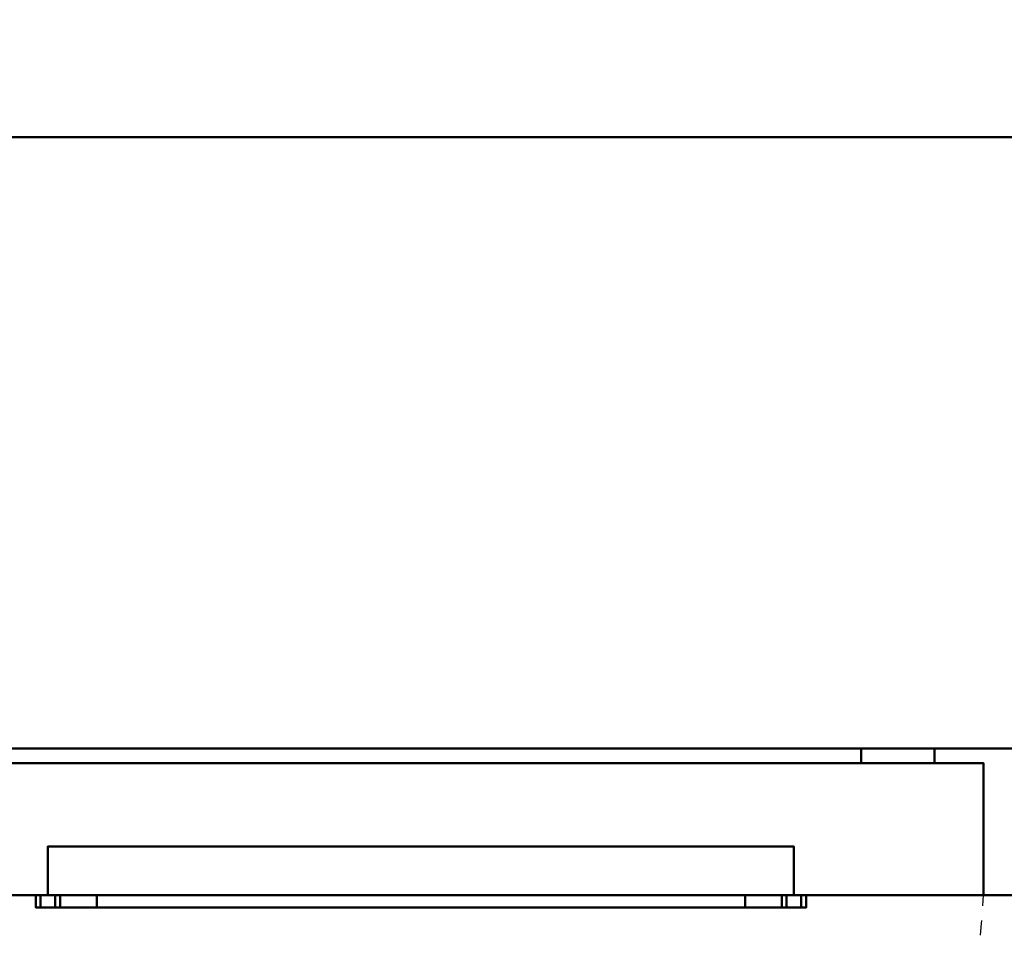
# Model space of a CAD drawing. Header units: millimetres. Extents: x -1749 to 536, y -1543 to 732.
# Tile 14 of 25: x -352 to 50, y -86 to 290. Entities that reach past the tile are written whole.
import ezdxf

# ---------------------------------------------------------------- set-up
doc = ezdxf.new("R2010")
doc.units = ezdxf.units.MM
doc.linetypes.add('Dash', pattern=[11.999999, 6, -6])
doc.layers.add('Q-SPCQ', color=7, linetype='Continuous', lineweight=30)

# ---------------------------------------------------------------- blocks, each defined once
blk = doc.blocks.new('rf8.pizza4')
at = {"layer": 'Q-SPCQ', "lineweight": 40}
for points in [[(2133.16, 3187.22), (-151.84, 3187.22), (-151.84, 3927.22), (2133.16, 3927.22)], [(-151.84, 3437.22, 765), (2133.16, 3437.22, 765), (2133.16, 3437.22, 886.13), (-151.84, 3437.22, 886.13)], [(2133.16, 3127.22, 765), (2133.16, 3437.22, 765), (-151.84, 3437.22, 765), (-151.84, 3127.22, 765)], [(2133.16, 3127.22, 778), (2133.16, 3437.22, 778), (-151.84, 3437.22, 778), (-151.84, 3127.22, 778)], [(2133.16, 3127.22, 765), (-151.84, 3127.22, 765), (-151.84, 3437.22, 765), (2133.16, 3437.22, 765)], [(2133.16, 3437.22, 778), (2133.16, 3437.22, 765), (-151.84, 3437.22, 765), (-151.84, 3437.22, 778)], [(2133.16, 3187.22, 720), (-151.84, 3187.22, 720), (-151.84, 3187.22), (2133.16, 3187.22)], [(-151.84, 3127.22, 720), (-151.84, 3187.22, 720), (2133.16, 3187.22, 720), (2133.16, 3127.22, 720)], [(1199.16, 3181.22, 668), (1619.16, 3181.22, 668), (1619.16, 3187.22, 668), (1199.16, 3187.22, 668)], [(1199.16, 3181.22, 48), (1199.16, 3187.22, 48), (1619.16, 3187.22, 48), (1619.16, 3181.22, 48)], [(1229.16, 3181.22, 78), (1589.16, 3181.22, 78), (1589.16, 3187.22, 78), (1229.16, 3187.22, 78)], [(1229.16, 3181.22, 638), (1229.16, 3187.22, 638), (1589.16, 3187.22, 638), (1589.16, 3181.22, 638)], [(1589.16, 3181.22, 638), (1589.16, 3187.22, 638), (1589.16, 3187.22, 78), (1589.16, 3181.22, 78)], [(1619.16, 3181.22, 668), (1619.16, 3181.22, 48), (1619.16, 3187.22, 48), (1619.16, 3187.22, 668)], [(1639.16, 3181.22, 703), (1639.16, 3181.22, 13), (1179.16, 3181.22, 13), (1179.16, 3181.22, 703)], [(1179.16, 3127.22, 703), (1639.16, 3127.22, 703), (1639.16, 3181.22, 703), (1179.16, 3181.22, 703)], [(1179.16, 3127.22, 13), (1179.16, 3181.22, 13), (1639.16, 3181.22, 13), (1639.16, 3127.22, 13)], [(1639.16, 3127.22, 703), (1639.16, 3127.22, 13), (1639.16, 3181.22, 13), (1639.16, 3181.22, 703)], [(1561.66, 3147.22, 643), (1561.66, 3147.22, 663), (1256.66, 3147.22, 663), (1256.66, 3147.22, 643)], [(1561.66, 3127.22, 663), (1256.66, 3127.22, 663), (1256.66, 3147.22, 663), (1561.66, 3147.22, 663)], [(2133.16, 3127.22, 720), (2133.16, 3127.22, 765), (-151.84, 3127.22, 765), (-151.84, 3127.22, 720)], [(2133.16, 3127.22, 778), (-151.84, 3127.22, 778), (-151.84, 3127.22, 765), (2133.16, 3127.22, 765)], [(1251.66, 3122.22, 671), (1251.66, 3127.22, 671), (1251.66, 3127.22, 575), (1251.66, 3122.22, 575)], [(1564.66, 3122.22, 673), (1564.66, 3127.22, 673), (1253.66, 3127.22, 673), (1253.66, 3122.22, 673)], [(1261.66, 3122.22, 575), (1261.66, 3127.22, 575), (1261.66, 3127.22, 633), (1261.66, 3122.22, 633)], [(1276.66, 3122.22, 648), (1276.66, 3127.22, 648), (1541.66, 3127.22, 648), (1541.66, 3122.22, 648)], [(1556.66, 3122.22, 633), (1556.66, 3127.22, 633), (1556.66, 3127.22, 575), (1556.66, 3122.22, 575)], [(1566.66, 3122.22, 575), (1566.66, 3127.22, 575), (1566.66, 3127.22, 671), (1566.66, 3122.22, 671)]]:
    blk.add_3dface(points, dxfattribs=at)
for points, invisible_edges in [([(976.16, 3493.36, 894.02), (-123.84, 3493.36, 894.02), (-151.84, 3437.22, 886.13), (2133.16, 3437.22, 886.13)], 10), ([(2133.16, 3437.22, 886.13), (2105.16, 3493.36, 894.02), (1005.16, 3493.36, 894.02), (976.16, 3493.36, 894.02)], 13), ([(1199.16, 3187.22, 48), (1229.16, 3187.22, 78), (1589.16, 3187.22, 78), (1619.16, 3187.22, 48)], 5), ([(1589.16, 3187.22, 638), (1229.16, 3187.22, 638), (1199.16, 3187.22, 668), (1619.16, 3187.22, 668)], 10), ([(1619.16, 3187.22, 48), (1589.16, 3187.22, 78), (1589.16, 3187.22, 638), (1619.16, 3187.22, 668)], 5), ([(1199.16, 3181.22, 668), (1229.16, 3181.22, 638), (1589.16, 3181.22, 638), (1619.16, 3181.22, 668)], 5), ([(1589.16, 3181.22, 78), (1229.16, 3181.22, 78), (1199.16, 3181.22, 48), (1619.16, 3181.22, 48)], 10), ([(1619.16, 3181.22, 668), (1589.16, 3181.22, 638), (1589.16, 3181.22, 78), (1619.16, 3181.22, 48)], 5), ([(1256.66, 3127.22, 663), (1256.66, 3144.95, 618.56), (1256.66, 3147.22, 643), (1256.66, 3147.22, 663)], 1), ([(1256.66, 3147.22, 643), (1256.66, 3144.95, 618.56), (1561.66, 3144.95, 618.56), (1561.66, 3147.22, 643)], 2), ([(1256.66, 3127.22, 663), (1256.66, 3127.22, 573), (1256.66, 3138.2, 594.95), (1256.66, 3144.95, 618.56)], 8), ([(1256.66, 3144.95, 618.56), (1256.66, 3138.2, 594.95), (1561.66, 3138.2, 594.95), (1561.66, 3144.95, 618.56)], 10), ([(1561.66, 3147.22, 643), (1561.66, 3144.95, 618.56), (1561.66, 3127.22, 663), (1561.66, 3147.22, 663)], 2), ([(1561.66, 3138.2, 594.95), (1561.66, 3127.22, 573), (1561.66, 3127.22, 663), (1561.66, 3144.95, 618.56)], 4), ([(1256.66, 3138.2, 594.95), (1256.66, 3127.22, 573), (1561.66, 3127.22, 573), (1561.66, 3138.2, 594.95)], 8), ([(1256.66, 3127.22, 663), (1561.66, 3127.22, 663), (1639.16, 3127.22, 703), (1179.16, 3127.22, 703)], 10), ([(1179.16, 3127.22, 13), (1639.16, 3127.22, 13), (1561.66, 3127.22, 573), (1256.66, 3127.22, 573)], 10), ([(1256.66, 3127.22, 573), (1256.66, 3127.22, 663), (1179.16, 3127.22, 703), (1179.16, 3127.22, 13)], 10), ([(1251.66, 3127.22, 671), (1252.66, 3127.22, 672.73), (1253.14, 3127.22, 672.93), (1253.66, 3127.22, 673)], 9), ([(1251.66, 3127.22, 671), (1251.72, 3127.22, 671.52), (1251.92, 3127.22, 672), (1252.24, 3127.22, 672.41)], 8), ([(1251.66, 3127.22, 671), (1252.24, 3127.22, 672.41), (1252.66, 3127.22, 672.73)], 13), ([(1269.16, 3127.22, 645.99), (1251.66, 3127.22, 671), (1253.66, 3127.22, 673), (1272.77, 3127.22, 647.49)], 7), ([(1251.66, 3127.22, 671), (1262.17, 3127.22, 636.88), (1261.66, 3127.22, 633), (1251.66, 3127.22, 575)], 5), ([(1266.05, 3127.22, 643.61), (1263.67, 3127.22, 640.5), (1251.66, 3127.22, 671)], 14), ([(1262.17, 3127.22, 636.88), (1251.66, 3127.22, 671), (1263.67, 3127.22, 640.5)], 3), ([(1269.16, 3127.22, 645.99), (1266.05, 3127.22, 643.61), (1251.66, 3127.22, 671)], 14), ([(1251.92, 3127.22, 574), (1251.72, 3127.22, 574.48), (1251.66, 3127.22, 575), (1252.24, 3127.22, 573.59)], 4), ([(1252.66, 3127.22, 573.27), (1252.24, 3127.22, 573.59), (1251.66, 3127.22, 575), (1253.14, 3127.22, 573.07)], 6), ([(1253.66, 3127.22, 573), (1253.14, 3127.22, 573.07), (1251.66, 3127.22, 575), (1256.66, 3127.22, 573)], 6), ([(1261.66, 3127.22, 575), (1256.66, 3127.22, 573), (1251.66, 3127.22, 575), (1261.66, 3127.22, 633)], 7), ([(1251.66, 3122.22, 671), (1251.72, 3122.22, 671.52), (1251.72, 3127.22, 671.52), (1251.66, 3127.22, 671)], 2), ([(1251.66, 3127.22, 575), (1251.72, 3127.22, 574.48), (1251.72, 3122.22, 574.48), (1251.66, 3122.22, 575)], 2), ([(1251.92, 3127.22, 672), (1251.72, 3127.22, 671.52), (1251.72, 3122.22, 671.52), (1251.92, 3122.22, 672)], 10), ([(1251.72, 3127.22, 574.48), (1251.92, 3127.22, 574), (1251.92, 3122.22, 574), (1251.72, 3122.22, 574.48)], 10), ([(1252.24, 3127.22, 672.41), (1251.92, 3127.22, 672), (1251.92, 3122.22, 672), (1252.24, 3122.22, 672.41)], 10), ([(1252.24, 3122.22, 573.59), (1251.92, 3122.22, 574), (1251.92, 3127.22, 574), (1252.24, 3127.22, 573.59)], 10), ([(1252.24, 3122.22, 672.41), (1252.66, 3122.22, 672.73), (1252.66, 3127.22, 672.73), (1252.24, 3127.22, 672.41)], 10), ([(1252.24, 3127.22, 573.59), (1252.66, 3127.22, 573.27), (1252.66, 3122.22, 573.27), (1252.24, 3122.22, 573.59)], 10), ([(1253.14, 3127.22, 672.93), (1252.66, 3127.22, 672.73), (1252.66, 3122.22, 672.73), (1253.14, 3122.22, 672.93)], 10), ([(1252.66, 3127.22, 573.27), (1253.14, 3127.22, 573.07), (1253.14, 3122.22, 573.07), (1252.66, 3122.22, 573.27)], 10), ([(1253.66, 3127.22, 673), (1253.14, 3127.22, 672.93), (1253.14, 3122.22, 672.93), (1253.66, 3122.22, 673)], 2), ([(1253.66, 3122.22, 573), (1253.14, 3122.22, 573.07), (1253.14, 3127.22, 573.07), (1253.66, 3127.22, 573)], 2), ([(1276.66, 3127.22, 648), (1272.77, 3127.22, 647.49), (1253.66, 3127.22, 673), (1564.66, 3127.22, 673)], 10), ([(1256.66, 3127.22, 573), (1259.66, 3122.22, 573), (1253.66, 3122.22, 573), (1253.66, 3127.22, 573)], 1), ([(1259.66, 3127.22, 573), (1256.66, 3127.22, 573), (1261.66, 3127.22, 575), (1260.17, 3127.22, 573.07)], 6), ([(1256.66, 3127.22, 573), (1259.66, 3127.22, 573), (1259.66, 3122.22, 573)], 12), ([(1259.66, 3127.22, 573), (1260.17, 3127.22, 573.07), (1260.17, 3122.22, 573.07), (1259.66, 3122.22, 573)], 2), ([(1261.66, 3127.22, 575), (1261.07, 3127.22, 573.59), (1260.66, 3127.22, 573.27), (1260.17, 3127.22, 573.07)], 9), ([(1260.17, 3127.22, 573.07), (1260.66, 3127.22, 573.27), (1260.66, 3122.22, 573.27), (1260.17, 3122.22, 573.07)], 10), ([(1261.07, 3122.22, 573.59), (1260.66, 3122.22, 573.27), (1260.66, 3127.22, 573.27), (1261.07, 3127.22, 573.59)], 10), ([(1261.39, 3127.22, 574), (1261.07, 3127.22, 573.59), (1261.66, 3127.22, 575), (1261.59, 3127.22, 574.48)], 2), ([(1261.07, 3127.22, 573.59), (1261.39, 3127.22, 574), (1261.39, 3122.22, 574), (1261.07, 3122.22, 573.59)], 10), ([(1261.39, 3127.22, 574), (1261.59, 3127.22, 574.48), (1261.59, 3122.22, 574.48), (1261.39, 3122.22, 574)], 10), ([(1261.66, 3122.22, 575), (1261.59, 3122.22, 574.48), (1261.59, 3127.22, 574.48), (1261.66, 3127.22, 575)], 2), ([(1262.17, 3122.22, 636.88), (1261.66, 3122.22, 633), (1261.66, 3127.22, 633), (1262.17, 3127.22, 636.88)], 8), ([(1263.67, 3122.22, 640.5), (1262.17, 3122.22, 636.88), (1262.17, 3127.22, 636.88), (1263.67, 3127.22, 640.5)], 10), ([(1263.67, 3127.22, 640.5), (1266.05, 3127.22, 643.61), (1266.05, 3122.22, 643.61), (1263.67, 3122.22, 640.5)], 10), ([(1266.05, 3127.22, 643.61), (1269.16, 3127.22, 645.99), (1269.16, 3122.22, 645.99), (1266.05, 3122.22, 643.61)], 10), ([(1272.77, 3122.22, 647.49), (1269.16, 3122.22, 645.99), (1269.16, 3127.22, 645.99), (1272.77, 3127.22, 647.49)], 10), ([(1276.66, 3122.22, 648), (1272.77, 3122.22, 647.49), (1272.77, 3127.22, 647.49), (1276.66, 3127.22, 648)], 2), ([(1541.66, 3127.22, 648), (1276.66, 3127.22, 648), (1564.66, 3127.22, 673)], 14), ([(1545.54, 3127.22, 647.49), (1541.66, 3127.22, 648), (1564.66, 3127.22, 673)], 14), ([(1545.54, 3122.22, 647.49), (1541.66, 3122.22, 648), (1541.66, 3127.22, 648), (1545.54, 3127.22, 647.49)], 8), ([(1549.16, 3127.22, 645.99), (1545.54, 3127.22, 647.49), (1564.66, 3127.22, 673), (1566.66, 3127.22, 671)], 14), ([(1549.16, 3122.22, 645.99), (1545.54, 3122.22, 647.49), (1545.54, 3127.22, 647.49), (1549.16, 3127.22, 645.99)], 10), ([(1549.16, 3127.22, 645.99), (1566.66, 3127.22, 671), (1552.26, 3127.22, 643.61)], 3), ([(1549.16, 3127.22, 645.99), (1552.26, 3127.22, 643.61), (1552.26, 3122.22, 643.61), (1549.16, 3122.22, 645.99)], 10), ([(1554.65, 3127.22, 640.5), (1552.26, 3127.22, 643.61), (1566.66, 3127.22, 671)], 14), ([(1552.26, 3127.22, 643.61), (1554.65, 3127.22, 640.5), (1554.65, 3122.22, 640.5), (1552.26, 3122.22, 643.61)], 10), ([(1554.65, 3127.22, 640.5), (1566.66, 3127.22, 671), (1556.14, 3127.22, 636.88)], 3), ([(1556.14, 3122.22, 636.88), (1554.65, 3122.22, 640.5), (1554.65, 3127.22, 640.5), (1556.14, 3127.22, 636.88)], 10), ([(1556.66, 3127.22, 633), (1556.14, 3127.22, 636.88), (1566.66, 3127.22, 671), (1566.66, 3127.22, 575)], 10), ([(1556.66, 3122.22, 633), (1556.14, 3122.22, 636.88), (1556.14, 3127.22, 636.88), (1556.66, 3127.22, 633)], 2), ([(1556.92, 3127.22, 574), (1556.72, 3127.22, 574.48), (1556.66, 3127.22, 575), (1557.24, 3127.22, 573.59)], 4), ([(1557.66, 3127.22, 573.27), (1557.24, 3127.22, 573.59), (1556.66, 3127.22, 575), (1558.14, 3127.22, 573.07)], 6), ([(1558.66, 3127.22, 573), (1558.14, 3127.22, 573.07), (1556.66, 3127.22, 575), (1561.66, 3127.22, 573)], 6), ([(1566.66, 3127.22, 575), (1561.66, 3127.22, 573), (1556.66, 3127.22, 575), (1556.66, 3127.22, 633)], 11), ([(1556.66, 3127.22, 575), (1556.72, 3127.22, 574.48), (1556.72, 3122.22, 574.48), (1556.66, 3122.22, 575)], 2), ([(1556.72, 3127.22, 574.48), (1556.92, 3127.22, 574), (1556.92, 3122.22, 574), (1556.72, 3122.22, 574.48)], 10), ([(1557.24, 3122.22, 573.59), (1556.92, 3122.22, 574), (1556.92, 3127.22, 574), (1557.24, 3127.22, 573.59)], 10), ([(1557.24, 3127.22, 573.59), (1557.66, 3127.22, 573.27), (1557.66, 3122.22, 573.27), (1557.24, 3122.22, 573.59)], 10), ([(1557.66, 3127.22, 573.27), (1558.14, 3127.22, 573.07), (1558.14, 3122.22, 573.07), (1557.66, 3122.22, 573.27)], 10), ([(1558.66, 3122.22, 573), (1558.14, 3122.22, 573.07), (1558.14, 3127.22, 573.07), (1558.66, 3127.22, 573)], 2), ([(1561.66, 3127.22, 573), (1564.66, 3122.22, 573), (1558.66, 3122.22, 573), (1558.66, 3127.22, 573)], 1), ([(1564.66, 3127.22, 573), (1561.66, 3127.22, 573), (1566.66, 3127.22, 575), (1565.17, 3127.22, 573.07)], 6), ([(1561.66, 3127.22, 573), (1564.66, 3127.22, 573), (1564.66, 3122.22, 573)], 12), ([(1639.16, 3127.22, 703), (1561.66, 3127.22, 663), (1561.66, 3127.22, 573), (1639.16, 3127.22, 13)], 5), ([(1566.66, 3127.22, 671), (1564.66, 3127.22, 673), (1565.17, 3127.22, 672.93), (1565.66, 3127.22, 672.73)], 9), ([(1564.66, 3127.22, 573), (1565.17, 3127.22, 573.07), (1565.17, 3122.22, 573.07), (1564.66, 3122.22, 573)], 2), ([(1564.66, 3122.22, 673), (1565.17, 3122.22, 672.93), (1565.17, 3127.22, 672.93), (1564.66, 3127.22, 673)], 2), ([(1566.66, 3127.22, 575), (1566.07, 3127.22, 573.59), (1565.66, 3127.22, 573.27), (1565.17, 3127.22, 573.07)], 9), ([(1565.17, 3127.22, 573.07), (1565.66, 3127.22, 573.27), (1565.66, 3122.22, 573.27), (1565.17, 3122.22, 573.07)], 10), ([(1565.66, 3127.22, 672.73), (1565.17, 3127.22, 672.93), (1565.17, 3122.22, 672.93), (1565.66, 3122.22, 672.73)], 10), ([(1566.07, 3127.22, 672.41), (1566.66, 3127.22, 671), (1565.66, 3127.22, 672.73)], 3), ([(1566.07, 3122.22, 573.59), (1565.66, 3122.22, 573.27), (1565.66, 3127.22, 573.27), (1566.07, 3127.22, 573.59)], 10), ([(1566.07, 3127.22, 672.41), (1565.66, 3127.22, 672.73), (1565.66, 3122.22, 672.73), (1566.07, 3122.22, 672.41)], 10), ([(1566.66, 3127.22, 671), (1566.07, 3127.22, 672.41), (1566.39, 3127.22, 672), (1566.59, 3127.22, 671.52)], 1), ([(1566.39, 3127.22, 574), (1566.07, 3127.22, 573.59), (1566.66, 3127.22, 575), (1566.59, 3127.22, 574.48)], 2), ([(1566.07, 3127.22, 573.59), (1566.39, 3127.22, 574), (1566.39, 3122.22, 574), (1566.07, 3122.22, 573.59)], 10), ([(1566.07, 3122.22, 672.41), (1566.39, 3122.22, 672), (1566.39, 3127.22, 672), (1566.07, 3127.22, 672.41)], 10), ([(1566.39, 3127.22, 574), (1566.59, 3127.22, 574.48), (1566.59, 3122.22, 574.48), (1566.39, 3122.22, 574)], 10), ([(1566.59, 3127.22, 671.52), (1566.39, 3127.22, 672), (1566.39, 3122.22, 672), (1566.59, 3122.22, 671.52)], 10), ([(1566.66, 3122.22, 575), (1566.59, 3122.22, 574.48), (1566.59, 3127.22, 574.48), (1566.66, 3127.22, 575)], 2), ([(1566.66, 3127.22, 671), (1566.59, 3127.22, 671.52), (1566.59, 3122.22, 671.52), (1566.66, 3122.22, 671)], 2), ([(1269.16, 3122.22, 645.99), (1272.77, 3122.22, 647.49), (1253.66, 3122.22, 673), (1251.66, 3122.22, 671)], 14), ([(1263.67, 3122.22, 640.5), (1266.05, 3122.22, 643.61), (1251.66, 3122.22, 671)], 14), ([(1261.66, 3122.22, 633), (1262.17, 3122.22, 636.88), (1251.66, 3122.22, 671), (1251.66, 3122.22, 575)], 10), ([(1263.67, 3122.22, 640.5), (1251.66, 3122.22, 671), (1262.17, 3122.22, 636.88)], 3), ([(1269.16, 3122.22, 645.99), (1251.66, 3122.22, 671), (1266.05, 3122.22, 643.61)], 3), ([(1251.66, 3122.22, 671), (1253.66, 3122.22, 673), (1253.14, 3122.22, 672.93), (1252.66, 3122.22, 672.73)], 9), ([(1251.66, 3122.22, 671), (1252.24, 3122.22, 672.41), (1251.92, 3122.22, 672), (1251.72, 3122.22, 671.52)], 1), ([(1252.24, 3122.22, 672.41), (1251.66, 3122.22, 671), (1252.66, 3122.22, 672.73)], 3), ([(1259.66, 3122.22, 573), (1260.17, 3122.22, 573.07), (1261.66, 3122.22, 575), (1251.66, 3122.22, 575)], 14), ([(1251.66, 3122.22, 575), (1251.72, 3122.22, 574.48), (1251.92, 3122.22, 574), (1252.24, 3122.22, 573.59)], 8), ([(1253.14, 3122.22, 573.07), (1253.66, 3122.22, 573), (1251.66, 3122.22, 575), (1252.66, 3122.22, 573.27)], 6), ([(1252.24, 3122.22, 573.59), (1252.66, 3122.22, 573.27), (1251.66, 3122.22, 575)], 14), ([(1251.66, 3122.22, 575), (1253.66, 3122.22, 573), (1259.66, 3122.22, 573)], 13), ([(1261.66, 3122.22, 575), (1261.66, 3122.22, 633), (1251.66, 3122.22, 575)], 14), ([(1541.66, 3122.22, 648), (1545.54, 3122.22, 647.49), (1564.66, 3122.22, 673), (1253.66, 3122.22, 673)], 10), ([(1272.77, 3122.22, 647.49), (1276.66, 3122.22, 648), (1253.66, 3122.22, 673)], 14), ([(1276.66, 3122.22, 648), (1541.66, 3122.22, 648), (1253.66, 3122.22, 673)], 14), ([(1260.66, 3122.22, 573.27), (1261.07, 3122.22, 573.59), (1261.66, 3122.22, 575), (1260.17, 3122.22, 573.07)], 6), ([(1261.39, 3122.22, 574), (1261.59, 3122.22, 574.48), (1261.66, 3122.22, 575), (1261.07, 3122.22, 573.59)], 4), ([(1549.16, 3122.22, 645.99), (1566.66, 3122.22, 671), (1564.66, 3122.22, 673), (1545.54, 3122.22, 647.49)], 7), ([(1549.16, 3122.22, 645.99), (1552.26, 3122.22, 643.61), (1566.66, 3122.22, 671)], 14), ([(1552.26, 3122.22, 643.61), (1554.65, 3122.22, 640.5), (1566.66, 3122.22, 671)], 14), ([(1556.14, 3122.22, 636.88), (1566.66, 3122.22, 671), (1554.65, 3122.22, 640.5)], 3), ([(1566.66, 3122.22, 671), (1556.14, 3122.22, 636.88), (1556.66, 3122.22, 633), (1566.66, 3122.22, 575)], 5), ([(1556.66, 3122.22, 575), (1556.72, 3122.22, 574.48), (1556.92, 3122.22, 574), (1557.24, 3122.22, 573.59)], 8), ([(1558.14, 3122.22, 573.07), (1558.66, 3122.22, 573), (1556.66, 3122.22, 575), (1557.66, 3122.22, 573.27)], 6), ([(1557.24, 3122.22, 573.59), (1557.66, 3122.22, 573.27), (1556.66, 3122.22, 575)], 14), ([(1556.66, 3122.22, 575), (1558.66, 3122.22, 573), (1566.66, 3122.22, 575), (1556.66, 3122.22, 633)], 7), ([(1564.66, 3122.22, 573), (1565.17, 3122.22, 573.07), (1566.66, 3122.22, 575), (1558.66, 3122.22, 573)], 6), ([(1566.66, 3122.22, 671), (1565.66, 3122.22, 672.73), (1565.17, 3122.22, 672.93), (1564.66, 3122.22, 673)], 9), ([(1565.66, 3122.22, 573.27), (1566.07, 3122.22, 573.59), (1566.66, 3122.22, 575), (1565.17, 3122.22, 573.07)], 6), ([(1566.66, 3122.22, 671), (1566.07, 3122.22, 672.41), (1565.66, 3122.22, 672.73)], 13), ([(1566.66, 3122.22, 671), (1566.59, 3122.22, 671.52), (1566.39, 3122.22, 672), (1566.07, 3122.22, 672.41)], 8), ([(1566.39, 3122.22, 574), (1566.59, 3122.22, 574.48), (1566.66, 3122.22, 575), (1566.07, 3122.22, 573.59)], 4)]:
    blk.add_3dface(points, dxfattribs=dict(at, invisible_edges=invisible_edges))

msp = doc.modelspace()

# ---------------------------------------------------------------- linework, layer by layer
at = {"layer": 'Q-SPCQ', "color": 7}
msp.add_line((536, -68), (-1749, -68), dxfattribs=at)
at = {"layer": 'Q-SPCQ', "color": 7, "linetype": 'Dash'}
msp.add_arc((-444.6, -41.4), 487.32, 273.1286, 356.8714, dxfattribs=at)

# ---------------------------------------------------------------- block references
at = {"color": 240, "true_color": 0xed1f24}
msp.add_blockref('rf8.pizza4', (-1597.16, -3195.22, 135), dxfattribs=at)

doc.saveas('drawing.dxf')
